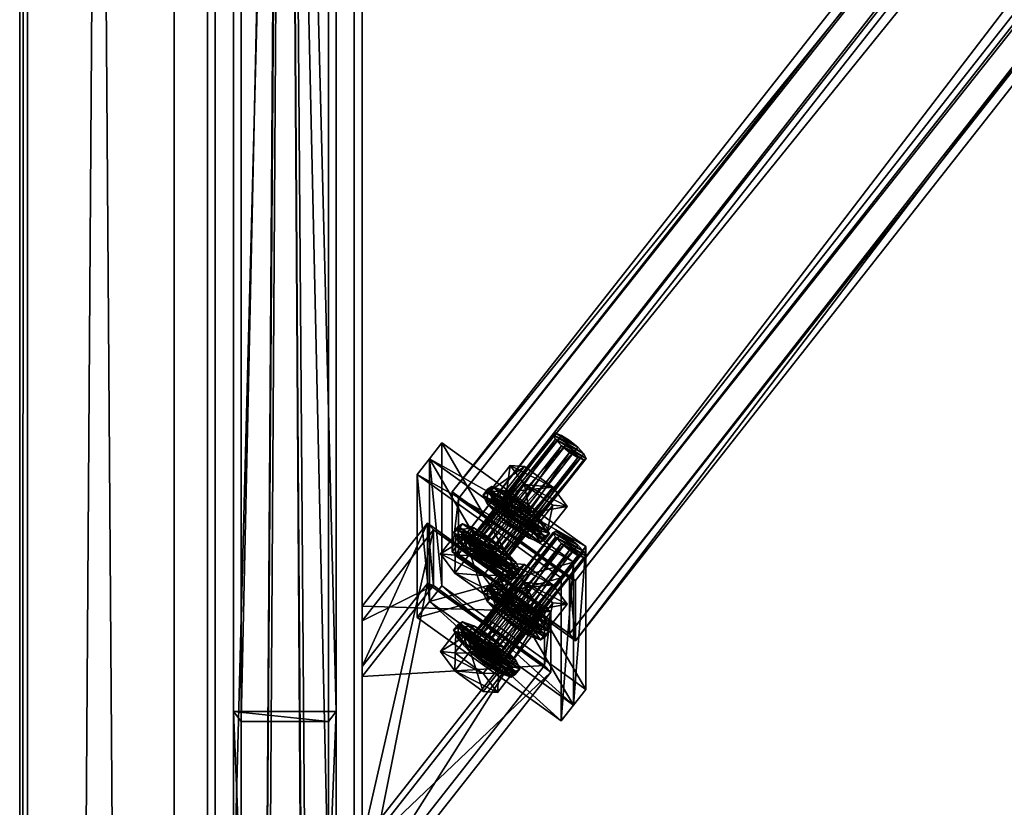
# Model space of a CAD drawing. Header units: millimetres. Extents: x 60485 to 71303, y 100 to 16900.
# Tile 73 of 256: x 60497 to 60880, y 3467 to 3773. Entities that reach past the tile are written whole.
import ezdxf

# ---------------------------------------------------------------- set-up
doc = ezdxf.new("R2010")
doc.units = ezdxf.units.MM
for name, color, linetype in [('13', 7, 'Continuous'), ('3', 7, 'Continuous'), ('4', 7, 'Continuous'), ('6', 7, 'Continuous'), ('99', 7, 'Continuous')]:
    doc.layers.add(name, color=color, linetype=linetype)

msp = doc.modelspace()

# ---------------------------------------------------------------- meshes
at = {"layer": '13', "color": 30}
mesh = msp.add_polyface(dxfattribs=at)
corners = [(60497, 111.44, 3138.5), (60497, 128.98, 3081.12), (60497, 8488.02, 5636.83), (60497, 8470.48, 5694.2), (60500, 128.98, 3081.12), (60500, 8488.02, 5636.83), (60500, 112.32, 3135.63), (60500, 8471.35, 5691.34), (60557, 112.32, 3135.63), (60557, 8471.35, 5691.34), (60557, 111.44, 3138.5), (60557, 8470.48, 5694.2)]
mesh.append_faces([[corners[k] for k in face] for face in [(0, 2, 3, 3), (1, 5, 2, 2), (4, 7, 5, 5), (6, 9, 7, 7), (8, 11, 9, 9), (10, 3, 11, 11), (0, 4, 1, 1), (8, 0, 10, 10), (7, 2, 5, 5)]], dxfattribs={"vtx0": -1, "color": 30})
mesh.append_faces([[corners[k] for k in face] for face in [(4, 0, 6, 6), (6, 0, 8, 8), (3, 7, 11, 11)]], dxfattribs={"vtx0": -1, "vtx1": -1, "color": 30})
mesh.append_faces([[corners[k] for k in face] for face in [(7, 3, 2, 2)]], dxfattribs={"vtx0": -1, "vtx2": -1, "vtx3": -1, "color": 30})
mesh.append_faces([[corners[k] for k in face] for face in [(9, 11, 7, 7)]], dxfattribs={"vtx1": -1, "color": 30})
mesh.append_faces([[corners[k] for k in face] for face in [(0, 1, 2, 2), (1, 4, 5, 5), (4, 6, 7, 7), (6, 8, 9, 9), (8, 10, 11, 11), (10, 0, 3, 3)]], dxfattribs={"vtx2": -1, "vtx3": -1, "color": 30})
at = {"layer": '13', "color": 7}
mesh = msp.add_polyface(dxfattribs=at)
corners = [(60713.83, 3607.15, 3956.35), (60677.56, 3567.74, 3943.18), (60680.76, 3565.13, 3943.5), (60710.63, 3609.77, 3956.03), (60674.37, 3569.73, 3944.91), (60707.44, 3611.75, 3957.75), (60705.1, 3612.58, 3961.07), (60672.03, 3570.55, 3948.22), (60704.24, 3612.03, 3965.08), (60671.17, 3570, 3952.23), (60705.1, 3610.24, 3968.72), (60672.03, 3568.21, 3955.87), (60707.44, 3607.7, 3971.01), (60674.37, 3565.67, 3958.16), (60677.56, 3563.06, 3958.48), (60693.07, 3599.64, 3948.75), (60687.53, 3600.11, 3961.44), (60679.72, 3590.18, 3958.4), (60685.25, 3589.7, 3945.71), (60693.07, 3592.62, 3971.7), (60685.25, 3582.69, 3968.66), (60696.33, 3574.72, 3966.23), (60696.33, 3581.74, 3943.27), (60673.37, 3575.8, 3940.42), (60668.99, 3577.35, 3946.64), (60667.18, 3575.06, 3945.94), (60667.38, 3576.32, 3954.17), (60665.58, 3574.02, 3953.46), (60690.79, 3586.6, 3941.62), (60684.8, 3590.32, 3944.86), (60682.99, 3588.03, 3944.16), (60688.99, 3584.3, 3940.92), (60680.41, 3591.87, 3951.08), (60678.61, 3589.58, 3950.38), (60678.8, 3590.84, 3958.6), (60677, 3588.54, 3957.9), (60680.41, 3587.49, 3965.42), (60678.61, 3585.19, 3964.72), (60684.8, 3582.73, 3969.71), (60682.99, 3580.43, 3969.01), (60690.79, 3577.83, 3970.31), (60688.99, 3575.53, 3969.61), (60696.78, 3581.7, 3942.23), (60701.17, 3576.93, 3946.51), (60702.78, 3573.59, 3953.33), (60701.17, 3572.55, 3960.86), (60694.98, 3571.81, 3966.37), (60699.37, 3570.26, 3960.16), (60700.97, 3571.29, 3952.63), (60699.37, 3574.64, 3945.81), (60694.98, 3579.4, 3941.53)]
mesh.append_faces([[corners[k] for k in face] for face in [(0, 1, 2, 2), (3, 4, 1, 1), (5, 7, 4, 4), (6, 9, 7, 7), (8, 11, 9, 9), (10, 13, 11, 11), (12, 14, 13, 13), (15, 17, 18, 18), (16, 20, 17, 17), (19, 21, 20, 20), (17, 22, 18, 18), (24, 27, 25, 25), (28, 30, 31, 31), (29, 33, 30, 30), (32, 35, 33, 33), (34, 37, 35, 35), (36, 39, 37, 37), (38, 41, 39, 39), (46, 39, 41, 41), (30, 50, 31, 31)]], dxfattribs={"vtx0": -1, "color": 7})
mesh.append_faces([[corners[k] for k in face] for face in [(20, 22, 17, 17), (29, 42, 32, 32), (32, 43, 34, 34), (34, 44, 36, 36), (36, 45, 38, 38), (39, 47, 37, 37), (37, 48, 35, 35), (35, 49, 33, 33), (33, 50, 30, 30)]], dxfattribs={"vtx0": -1, "vtx1": -1, "color": 7})
mesh.append_faces([[corners[k] for k in face] for face in [(5, 6, 7, 7), (6, 8, 9, 9), (8, 10, 11, 11), (10, 12, 13, 13), (15, 16, 17, 17), (16, 19, 20, 20), (23, 24, 25, 25), (24, 26, 27, 27), (28, 29, 30, 30), (29, 32, 33, 33), (32, 34, 35, 35), (34, 36, 37, 37), (36, 38, 39, 39), (38, 40, 41, 41)]], dxfattribs={"vtx2": -1, "vtx3": -1, "color": 7})
mesh = msp.add_polyface(dxfattribs=at)
corners = [(60717.02, 3602.83, 3962.27), (60716.17, 3604.61, 3958.63), (60683.1, 3562.59, 3945.78), (60713.83, 3607.15, 3956.35), (60680.76, 3565.13, 3943.5), (60710.63, 3609.77, 3956.03), (60677.56, 3567.74, 3943.18), (60707.44, 3611.75, 3957.75), (60674.37, 3569.73, 3944.91), (60707.44, 3607.7, 3971.01), (60710.63, 3605.09, 3971.33), (60677.56, 3563.06, 3958.48), (60713.83, 3603.1, 3969.6), (60680.76, 3561.07, 3956.75), (60716.17, 3602.27, 3966.28), (60683.1, 3560.25, 3953.44), (60683.96, 3560.8, 3949.42), (60705.1, 3612.58, 3961.07), (60704.24, 3612.03, 3965.08), (60705.1, 3610.24, 3968.72), (60709.68, 3584.18, 3956.57), (60704.14, 3591.67, 3946.31), (60696.33, 3581.74, 3943.27), (60701.86, 3574.24, 3953.53), (60693.07, 3599.64, 3948.75), (60685.25, 3589.7, 3945.71), (60693.07, 3592.62, 3971.7), (60704.14, 3584.65, 3969.26), (60696.33, 3574.72, 3966.23), (60687.53, 3600.11, 3961.44), (60685.25, 3582.69, 3968.66), (60701.17, 3576.93, 3946.51), (60696.78, 3581.7, 3942.23), (60694.98, 3579.4, 3941.53), (60699.37, 3574.64, 3945.81), (60690.79, 3586.6, 3941.62), (60688.99, 3584.3, 3940.92), (60684.8, 3590.32, 3944.86), (60680.41, 3591.87, 3951.08), (60678.8, 3590.84, 3958.6), (60702.78, 3573.59, 3953.33), (60680.41, 3587.49, 3965.42), (60701.17, 3572.55, 3960.86), (60684.8, 3582.73, 3969.71), (60696.78, 3574.1, 3967.07), (60690.79, 3577.83, 3970.31), (60677, 3588.54, 3957.9), (60700.97, 3571.29, 3952.63), (60678.61, 3589.58, 3950.38)]
mesh.append_faces([[corners[k] for k in face] for face in [(5, 17, 7, 7), (10, 14, 12, 12), (20, 22, 23, 23), (21, 25, 22, 22), (27, 23, 28, 28), (21, 29, 24, 24), (26, 20, 27, 27), (23, 30, 28, 28), (31, 33, 34, 34), (32, 36, 33, 33), (32, 37, 35, 35), (43, 44, 45, 45)]], dxfattribs={"vtx0": -1, "color": 7})
mesh.append_faces([[corners[k] for k in face] for face in [(17, 3, 18, 18), (18, 1, 19, 19), (19, 0, 9, 9), (9, 14, 10, 10), (29, 21, 26, 26)]], dxfattribs={"vtx0": -1, "vtx1": -1, "color": 7})
mesh.append_faces([[corners[k] for k in face] for face in [(17, 5, 3, 3), (18, 3, 1, 1), (19, 1, 0, 0), (9, 0, 14, 14), (26, 21, 20, 20), (30, 23, 22, 22), (38, 32, 31, 31), (39, 31, 40, 40), (41, 40, 42, 42), (43, 42, 44, 44), (46, 47, 34, 34), (48, 34, 33, 33)]], dxfattribs={"vtx0": -1, "vtx2": -1, "vtx3": -1, "color": 7})
mesh.append_faces([[corners[k] for k in face] for face in [(0, 1, 2, 2), (1, 3, 4, 4), (3, 5, 6, 6), (5, 7, 8, 8), (9, 10, 11, 11), (10, 12, 13, 13), (12, 14, 15, 15), (14, 0, 16, 16), (20, 21, 22, 22), (21, 24, 25, 25), (26, 27, 28, 28), (27, 20, 23, 23), (31, 32, 33, 33), (32, 35, 36, 36)]], dxfattribs={"vtx2": -1, "vtx3": -1, "color": 7})
mesh = msp.add_polyface(dxfattribs=at)
corners = [(60710.63, 3571.76, 4080.35), (60705.1, 3574.57, 4085.39), (60707.44, 3573.74, 4082.07), (60713.83, 3569.14, 4080.67), (60704.24, 3574.02, 4089.4), (60716.17, 3566.6, 4082.95), (60705.1, 3572.23, 4093.04), (60717.02, 3564.82, 4086.59), (60707.44, 3569.69, 4095.33), (60716.17, 3564.27, 4090.6), (60710.63, 3567.08, 4095.65), (60713.83, 3565.09, 4093.92), (60704.14, 3553.66, 4070.63), (60687.53, 3562.1, 4085.76), (60693.07, 3561.63, 4073.07), (60717.02, 3602.83, 3962.27), (60683.1, 3562.59, 3945.78), (60683.96, 3560.8, 3949.42), (60716.17, 3604.61, 3958.63), (60680.76, 3565.13, 3943.5), (60710.63, 3605.09, 3971.33), (60680.76, 3561.07, 3956.75), (60677.56, 3563.06, 3958.48), (60713.83, 3603.1, 3969.6), (60683.1, 3560.25, 3953.44), (60716.17, 3602.27, 3966.28), (60674.37, 3565.67, 3958.16), (60688.64, 3557.43, 3948.39), (60683.1, 3564.92, 3938.13), (60677.09, 3557.28, 3935.8), (60672.03, 3565.87, 3963.52), (60683.1, 3557.91, 3961.09), (60691.35, 3559.07, 3948.89), (60689.75, 3562.42, 3942.07), (60687.94, 3560.12, 3941.37), (60689.55, 3556.77, 3948.19), (60685.36, 3567.18, 3937.79), (60683.56, 3564.89, 3937.09), (60677.56, 3569.79, 3936.48), (60679.37, 3563.31, 3965.87), (60685.36, 3559.58, 3962.63), (60683.56, 3557.29, 3961.93), (60668.99, 3577.35, 3946.64), (60667.38, 3576.32, 3954.17), (60668.99, 3572.97, 3960.98), (60689.75, 3558.03, 3956.42), (60673.37, 3568.21, 3965.27), (60671.57, 3565.91, 3964.57), (60687.94, 3555.74, 3955.72), (60667.18, 3570.68, 3960.28), (60665.58, 3574.02, 3953.46), (60702.78, 3573.59, 3953.33), (60701.17, 3576.93, 3946.51), (60699.37, 3574.64, 3945.81), (60700.97, 3571.29, 3952.63), (60690.79, 3577.83, 3970.31), (60696.78, 3574.1, 3967.07), (60694.98, 3571.81, 3966.37), (60688.99, 3575.53, 3969.61), (60701.17, 3572.55, 3960.86), (60699.37, 3570.26, 3960.16), (60682.99, 3580.43, 3969.01), (60678.61, 3585.19, 3964.72)]
mesh.append_faces([[corners[k] for k in face] for face in [(0, 1, 2, 2), (10, 9, 11, 11), (12, 13, 14, 14), (15, 16, 17, 17), (18, 19, 16, 16), (20, 21, 22, 22), (23, 24, 21, 21), (25, 17, 24, 24), (30, 27, 31, 31), (32, 34, 35, 35), (33, 37, 34, 34), (36, 38, 37, 37), (51, 53, 54, 54), (55, 57, 58, 58), (56, 60, 57, 57), (59, 54, 60, 60)]], dxfattribs={"vtx0": -1, "color": 7})
mesh.append_faces([[corners[k] for k in face] for face in [(1, 3, 4, 4), (4, 5, 6, 6), (6, 7, 8, 8), (8, 9, 10, 10)]], dxfattribs={"vtx0": -1, "vtx1": -1, "color": 7})
mesh.append_faces([[corners[k] for k in face] for face in [(1, 0, 3, 3), (4, 3, 5, 5), (6, 5, 7, 7), (8, 7, 9, 9), (26, 24, 17, 17), (30, 28, 27, 27), (42, 36, 33, 33), (43, 33, 32, 32), (44, 32, 45, 45), (46, 45, 40, 40), (47, 41, 48, 48), (49, 48, 35, 35), (50, 35, 34, 34), (61, 57, 60, 60), (62, 60, 54, 54)]], dxfattribs={"vtx0": -1, "vtx2": -1, "vtx3": -1, "color": 7})
mesh.append_faces([[corners[k] for k in face] for face in [(27, 28, 29, 29), (32, 33, 34, 34), (33, 36, 37, 37), (39, 40, 41, 41), (51, 52, 53, 53), (55, 56, 57, 57), (56, 59, 60, 60), (59, 51, 54, 54)]], dxfattribs={"vtx2": -1, "vtx3": -1, "color": 7})
mesh = msp.add_polyface(dxfattribs=at)
corners = [(60683.1, 3560.25, 3953.44), (60677.56, 3563.06, 3958.48), (60680.76, 3561.07, 3956.75), (60674.37, 3565.67, 3958.16), (60683.96, 3560.8, 3949.42), (60672.03, 3568.21, 3955.87), (60683.1, 3562.59, 3945.78), (60671.17, 3570, 3952.23), (60680.76, 3565.13, 3943.5), (60672.03, 3570.55, 3948.22), (60677.56, 3567.74, 3943.18), (60674.37, 3569.73, 3944.91), (60683.1, 3564.92, 3938.13), (60672.03, 3572.89, 3940.57), (60666.01, 3565.25, 3938.23), (60677.09, 3557.28, 3935.8), (60666.49, 3573.37, 3953.26), (60660.48, 3565.73, 3950.93), (60672.03, 3565.87, 3963.52), (60666.01, 3558.23, 3961.19), (60685.36, 3567.18, 3937.79), (60679.37, 3572.08, 3937.18), (60677.56, 3569.79, 3936.48), (60673.37, 3575.8, 3940.42), (60671.57, 3573.51, 3939.72), (60667.18, 3575.06, 3945.94), (60667.38, 3576.32, 3954.17), (60668.99, 3572.97, 3960.98), (60667.18, 3570.68, 3960.28), (60665.58, 3574.02, 3953.46), (60673.37, 3568.21, 3965.27), (60671.57, 3565.91, 3964.57), (60679.37, 3563.31, 3965.87), (60677.56, 3561.01, 3965.17), (60683.56, 3557.29, 3961.93), (60668.99, 3577.35, 3946.64), (60689.75, 3562.42, 3942.07), (60691.35, 3559.07, 3948.89), (60689.75, 3558.03, 3956.42), (60685.36, 3559.58, 3962.63), (60687.94, 3555.74, 3955.72), (60689.55, 3556.77, 3948.19), (60687.94, 3560.12, 3941.37), (60683.56, 3564.89, 3937.09)]
mesh.append_faces([[corners[k] for k in face] for face in [(0, 1, 2, 2), (9, 10, 11, 11), (12, 14, 15, 15), (13, 17, 14, 14), (16, 19, 17, 17), (12, 16, 13, 13), (17, 15, 14, 14), (21, 24, 22, 22), (23, 25, 24, 24), (26, 28, 29, 29), (27, 31, 28, 28), (30, 33, 31, 31), (32, 34, 33, 33), (20, 23, 21, 21), (30, 39, 32, 32), (34, 31, 33, 33), (24, 43, 22, 22)]], dxfattribs={"vtx0": -1, "color": 7})
mesh.append_faces([[corners[k] for k in face] for face in [(1, 0, 3, 3), (3, 4, 5, 5), (5, 6, 7, 7), (7, 8, 9, 9), (16, 12, 18, 18), (19, 15, 17, 17), (23, 20, 35, 35), (35, 36, 26, 26), (26, 37, 27, 27), (27, 38, 30, 30), (31, 40, 28, 28), (28, 41, 29, 29), (29, 42, 25, 25), (25, 43, 24, 24)]], dxfattribs={"vtx0": -1, "vtx1": -1, "color": 7})
mesh.append_faces([[corners[k] for k in face] for face in [(5, 4, 6, 6), (7, 6, 8, 8), (9, 8, 10, 10), (25, 42, 43, 43)]], dxfattribs={"vtx0": -1, "vtx2": -1, "vtx3": -1, "color": 7})
mesh.append_faces([[corners[k] for k in face] for face in [(12, 13, 14, 14), (13, 16, 17, 17), (16, 18, 19, 19), (20, 21, 22, 22), (21, 23, 24, 24), (26, 27, 28, 28), (27, 30, 31, 31), (30, 32, 33, 33)]], dxfattribs={"vtx2": -1, "vtx3": -1, "color": 7})
mesh = msp.add_polyface(dxfattribs=at)
corners = [(60710.63, 3571.76, 4080.35), (60674.37, 3531.72, 4069.23), (60677.56, 3529.73, 4067.5), (60707.44, 3573.74, 4082.07), (60672.03, 3532.54, 4072.54), (60705.1, 3574.57, 4085.39), (60704.24, 3574.02, 4089.4), (60671.17, 3531.99, 4076.55), (60672.03, 3530.21, 4080.19), (60705.1, 3572.23, 4093.04), (60674.37, 3527.67, 4082.48), (60707.44, 3569.69, 4095.33), (60677.56, 3525.05, 4082.8), (60693.07, 3561.63, 4073.07), (60687.53, 3562.1, 4085.76), (60679.72, 3552.17, 4082.72), (60685.25, 3551.69, 4070.03), (60693.07, 3554.61, 4096.02), (60685.25, 3544.68, 4092.98), (60696.33, 3543.73, 4067.59), (60673.37, 3537.79, 4064.74), (60668.99, 3539.35, 4070.96), (60667.18, 3537.05, 4070.26), (60667.38, 3538.31, 4078.49), (60665.58, 3536.02, 4077.78), (60690.79, 3548.59, 4065.94), (60684.8, 3552.31, 4069.18), (60682.99, 3550.02, 4068.48), (60680.41, 3553.86, 4075.4), (60678.61, 3551.57, 4074.7), (60678.8, 3552.83, 4082.92), (60677, 3550.53, 4082.22), (60680.41, 3549.48, 4089.74), (60678.61, 3547.19, 4089.04), (60684.8, 3544.72, 4094.03), (60682.99, 3542.42, 4093.33), (60688.99, 3537.52, 4093.93), (60696.78, 3543.69, 4066.55), (60701.17, 3538.93, 4070.83), (60702.78, 3535.58, 4077.65), (60701.17, 3534.54, 4085.18), (60699.37, 3532.25, 4084.47), (60700.97, 3533.29, 4076.95), (60699.37, 3536.63, 4070.13), (60694.98, 3541.4, 4065.85), (60688.64, 3557.43, 3948.39), (60677.09, 3557.28, 3935.8), (60682.62, 3549.79, 3946.06), (60672.03, 3565.87, 3963.52), (60683.1, 3557.91, 3961.09), (60677.09, 3550.27, 3958.75), (60666.01, 3558.23, 3961.19), (60685.36, 3559.58, 3962.63), (60689.75, 3558.03, 3956.42), (60687.94, 3555.74, 3955.72), (60683.56, 3557.29, 3961.93)]
mesh.append_faces([[corners[k] for k in face] for face in [(0, 1, 2, 2), (3, 4, 1, 1), (5, 7, 4, 4), (6, 8, 7, 7), (9, 10, 8, 8), (11, 12, 10, 10), (13, 15, 16, 16), (14, 18, 15, 15), (15, 19, 16, 16), (21, 24, 22, 22), (26, 29, 27, 27), (28, 31, 29, 29), (30, 33, 31, 31), (32, 35, 33, 33), (34, 36, 35, 35), (45, 46, 47, 47), (48, 50, 51, 51), (49, 47, 50, 50), (47, 51, 50, 50), (52, 54, 55, 55)]], dxfattribs={"vtx0": -1, "color": 7})
mesh.append_faces([[corners[k] for k in face] for face in [(18, 19, 15, 15), (26, 37, 28, 28), (28, 38, 30, 30), (30, 39, 32, 32), (32, 40, 34, 34), (35, 41, 33, 33), (33, 42, 31, 31), (31, 43, 29, 29), (29, 44, 27, 27)]], dxfattribs={"vtx0": -1, "vtx1": -1, "color": 7})
mesh.append_faces([[corners[k] for k in face] for face in [(51, 47, 46, 46)]], dxfattribs={"vtx0": -1, "vtx2": -1, "vtx3": -1, "color": 7})
mesh.append_faces([[corners[k] for k in face] for face in [(5, 6, 7, 7), (13, 14, 15, 15), (14, 17, 18, 18), (20, 21, 22, 22), (21, 23, 24, 24), (25, 26, 27, 27), (26, 28, 29, 29), (28, 30, 31, 31), (30, 32, 33, 33), (32, 34, 35, 35), (48, 49, 50, 50), (49, 45, 47, 47), (52, 53, 54, 54)]], dxfattribs={"vtx2": -1, "vtx3": -1, "color": 7})
mesh = msp.add_polyface(dxfattribs=at)
corners = [(60717.02, 3564.82, 4086.59), (60716.17, 3566.6, 4082.95), (60683.1, 3524.58, 4070.1), (60713.83, 3569.14, 4080.67), (60680.76, 3527.12, 4067.82), (60710.63, 3571.76, 4080.35), (60677.56, 3529.73, 4067.5), (60707.44, 3573.74, 4082.07), (60674.37, 3531.72, 4069.23), (60705.1, 3574.57, 4085.39), (60672.03, 3532.54, 4072.54), (60704.24, 3574.02, 4089.4), (60705.1, 3572.23, 4093.04), (60672.03, 3530.21, 4080.19), (60707.44, 3569.69, 4095.33), (60674.37, 3527.67, 4082.48), (60710.63, 3567.08, 4095.65), (60677.56, 3525.05, 4082.8), (60713.83, 3565.09, 4093.92), (60680.76, 3523.07, 4081.07), (60716.17, 3564.27, 4090.6), (60683.1, 3522.24, 4077.75), (60683.96, 3522.79, 4073.74), (60709.68, 3546.17, 4080.89), (60704.14, 3553.66, 4070.63), (60696.33, 3543.73, 4067.59), (60701.86, 3536.24, 4077.85), (60693.07, 3561.63, 4073.07), (60685.25, 3551.69, 4070.03), (60693.07, 3554.61, 4096.02), (60704.14, 3546.64, 4093.58), (60696.33, 3536.71, 4090.54), (60685.25, 3544.68, 4092.98), (60687.53, 3562.1, 4085.76), (60701.17, 3538.93, 4070.83), (60696.78, 3543.69, 4066.55), (60694.98, 3541.4, 4065.85), (60699.37, 3536.63, 4070.13), (60690.79, 3548.59, 4065.94), (60688.99, 3546.3, 4065.24), (60682.99, 3550.02, 4068.48), (60684.8, 3544.72, 4094.03), (60690.79, 3539.82, 4094.63), (60688.99, 3537.52, 4093.93), (60684.8, 3552.31, 4069.18), (60680.41, 3553.86, 4075.4), (60678.8, 3552.83, 4082.92), (60702.78, 3535.58, 4077.65), (60680.41, 3549.48, 4089.74), (60701.17, 3534.54, 4085.18), (60696.78, 3536.09, 4091.39), (60694.98, 3533.8, 4090.69), (60682.99, 3542.42, 4093.33), (60677, 3550.53, 4082.22), (60700.97, 3533.29, 4076.95), (60678.61, 3551.57, 4074.7), (60689.75, 3558.03, 3956.42), (60691.35, 3559.07, 3948.89), (60689.55, 3556.77, 3948.19), (60687.94, 3555.74, 3955.72)]
mesh.append_faces([[corners[k] for k in face] for face in [(3, 6, 4, 4), (23, 25, 26, 26), (24, 28, 25, 25), (29, 31, 32, 32), (30, 26, 31, 31), (29, 23, 30, 30), (26, 32, 31, 31), (34, 36, 37, 37), (35, 39, 36, 36), (38, 40, 39, 39), (35, 44, 38, 38), (41, 50, 42, 42), (51, 52, 43, 43), (40, 36, 39, 39), (56, 58, 59, 59)]], dxfattribs={"vtx0": -1, "color": 7})
mesh.append_faces([[corners[k] for k in face] for face in [(33, 24, 29, 29)]], dxfattribs={"vtx0": -1, "vtx1": -1, "color": 7})
mesh.append_faces([[corners[k] for k in face] for face in [(29, 24, 23, 23), (32, 26, 25, 25), (45, 35, 34, 34), (46, 34, 47, 47), (48, 47, 49, 49), (41, 49, 50, 50), (53, 54, 37, 37), (55, 37, 36, 36)]], dxfattribs={"vtx0": -1, "vtx2": -1, "vtx3": -1, "color": 7})
mesh.append_faces([[corners[k] for k in face] for face in [(0, 1, 2, 2), (1, 3, 4, 4), (3, 5, 6, 6), (5, 7, 8, 8), (7, 9, 10, 10), (11, 12, 13, 13), (12, 14, 15, 15), (14, 16, 17, 17), (16, 18, 19, 19), (18, 20, 21, 21), (20, 0, 22, 22), (23, 24, 25, 25), (24, 27, 28, 28), (29, 30, 31, 31), (30, 23, 26, 26), (34, 35, 36, 36), (35, 38, 39, 39), (41, 42, 43, 43), (56, 57, 58, 58)]], dxfattribs={"vtx2": -1, "vtx3": -1, "color": 7})
mesh = msp.add_polyface(dxfattribs=at)
corners = [(60717.02, 3564.82, 4086.59), (60683.1, 3524.58, 4070.1), (60683.96, 3522.79, 4073.74), (60716.17, 3566.6, 4082.95), (60680.76, 3527.12, 4067.82), (60710.63, 3567.08, 4095.65), (60680.76, 3523.07, 4081.07), (60677.56, 3525.05, 4082.8), (60713.83, 3565.09, 4093.92), (60683.1, 3522.24, 4077.75), (60716.17, 3564.27, 4090.6), (60674.37, 3527.67, 4082.48), (60672.03, 3530.21, 4080.19), (60688.64, 3519.42, 4072.71), (60683.1, 3526.92, 4062.45), (60677.09, 3519.27, 4060.12), (60682.62, 3511.78, 4070.38), (60683.1, 3519.9, 4085.41), (60677.09, 3512.26, 4083.07), (60672.03, 3527.87, 4087.84), (60691.35, 3521.06, 4073.21), (60689.75, 3524.41, 4066.39), (60687.94, 3522.11, 4065.69), (60689.55, 3518.77, 4072.51), (60685.36, 3529.17, 4062.11), (60683.56, 3526.88, 4061.41), (60679.37, 3534.07, 4061.5), (60677.56, 3531.78, 4060.8), (60679.37, 3525.3, 4090.19), (60685.36, 3521.57, 4086.95), (60683.56, 3519.28, 4086.25), (60689.75, 3520.02, 4080.74), (60687.94, 3517.73, 4080.04), (60668.99, 3539.35, 4070.96), (60667.38, 3538.31, 4078.49), (60668.99, 3534.96, 4085.3), (60673.37, 3530.2, 4089.59), (60671.57, 3527.91, 4088.89), (60667.18, 3532.67, 4084.6), (60665.58, 3536.02, 4077.78), (60667.18, 3537.05, 4070.26), (60702.78, 3535.58, 4077.65), (60701.17, 3538.93, 4070.83), (60699.37, 3536.63, 4070.13), (60700.97, 3533.29, 4076.95), (60690.79, 3539.82, 4094.63), (60696.78, 3536.09, 4091.39), (60694.98, 3533.8, 4090.69), (60688.99, 3537.52, 4093.93), (60701.17, 3534.54, 4085.18), (60699.37, 3532.25, 4084.47), (60682.99, 3542.42, 4093.33), (60678.61, 3547.19, 4089.04)]
mesh.append_faces([[corners[k] for k in face] for face in [(0, 1, 2, 2), (3, 4, 1, 1), (5, 6, 7, 7), (8, 9, 6, 6), (10, 2, 9, 9), (9, 7, 6, 6), (13, 15, 16, 16), (17, 16, 18, 18), (19, 13, 17, 17), (20, 22, 23, 23), (21, 25, 22, 22), (24, 27, 25, 25), (29, 32, 30, 30), (31, 23, 32, 32), (41, 43, 44, 44), (45, 47, 48, 48), (46, 50, 47, 47), (49, 44, 50, 50)]], dxfattribs={"vtx0": -1, "color": 7})
mesh.append_faces([[corners[k] for k in face] for face in [(11, 9, 2, 2), (12, 2, 1, 1), (19, 14, 13, 13), (33, 24, 21, 21), (34, 21, 20, 20), (35, 20, 31, 31), (36, 31, 29, 29), (37, 30, 32, 32), (38, 32, 23, 23), (39, 23, 22, 22), (40, 22, 25, 25), (51, 47, 50, 50), (52, 50, 44, 44)]], dxfattribs={"vtx0": -1, "vtx2": -1, "vtx3": -1, "color": 7})
mesh.append_faces([[corners[k] for k in face] for face in [(13, 14, 15, 15), (17, 13, 16, 16), (20, 21, 22, 22), (21, 24, 25, 25), (24, 26, 27, 27), (28, 29, 30, 30), (29, 31, 32, 32), (31, 20, 23, 23), (41, 42, 43, 43), (45, 46, 47, 47), (46, 49, 50, 50), (49, 41, 44, 44)]], dxfattribs={"vtx2": -1, "vtx3": -1, "color": 7})
mesh = msp.add_polyface(dxfattribs=at)
corners = [(60677.56, 3525.05, 4082.8), (60683.1, 3522.24, 4077.75), (60674.37, 3527.67, 4082.48), (60683.96, 3522.79, 4073.74), (60672.03, 3530.21, 4080.19), (60683.1, 3524.58, 4070.1), (60671.17, 3531.99, 4076.55), (60680.76, 3527.12, 4067.82), (60672.03, 3532.54, 4072.54), (60677.56, 3529.73, 4067.5), (60674.37, 3531.72, 4069.23), (60683.1, 3526.92, 4062.45), (60672.03, 3534.88, 4064.89), (60666.01, 3527.24, 4062.55), (60677.09, 3519.27, 4060.12), (60666.49, 3535.36, 4077.58), (60660.48, 3527.72, 4075.25), (60672.03, 3527.87, 4087.84), (60666.01, 3520.23, 4085.5), (60683.1, 3519.9, 4085.41), (60677.09, 3512.26, 4083.07), (60682.62, 3511.78, 4070.38), (60679.37, 3534.07, 4061.5), (60673.37, 3537.79, 4064.74), (60671.57, 3535.5, 4064.04), (60677.56, 3531.78, 4060.8), (60667.18, 3537.05, 4070.26), (60667.38, 3538.31, 4078.49), (60668.99, 3534.96, 4085.3), (60667.18, 3532.67, 4084.6), (60665.58, 3536.02, 4077.78), (60673.37, 3530.2, 4089.59), (60671.57, 3527.91, 4088.89), (60679.37, 3525.3, 4090.19), (60677.56, 3523.01, 4089.49), (60683.56, 3519.28, 4086.25), (60685.36, 3529.17, 4062.11), (60668.99, 3539.35, 4070.96), (60689.75, 3524.41, 4066.39), (60691.35, 3521.06, 4073.21), (60689.75, 3520.02, 4080.74), (60685.36, 3521.57, 4086.95), (60687.94, 3517.73, 4080.04), (60689.55, 3518.77, 4072.51), (60687.94, 3522.11, 4065.69), (60683.56, 3526.88, 4061.41)]
mesh.append_faces([[corners[k] for k in face] for face in [(8, 9, 10, 10), (11, 13, 14, 14), (12, 16, 13, 13), (15, 18, 16, 16), (17, 20, 18, 18), (11, 15, 12, 12), (21, 18, 20, 20), (16, 14, 13, 13), (22, 24, 25, 25), (23, 26, 24, 24), (27, 29, 30, 30), (28, 32, 29, 29), (31, 34, 32, 32), (33, 35, 34, 34), (36, 23, 22, 22), (31, 41, 33, 33), (35, 32, 34, 34), (24, 45, 25, 25)]], dxfattribs={"vtx0": -1, "color": 7})
mesh.append_faces([[corners[k] for k in face] for face in [(0, 1, 2, 2), (2, 3, 4, 4), (4, 5, 6, 6), (6, 7, 8, 8), (15, 11, 17, 17), (18, 14, 16, 16), (23, 36, 37, 37), (37, 38, 27, 27), (27, 39, 28, 28), (28, 40, 31, 31), (32, 42, 29, 29), (29, 43, 30, 30), (30, 44, 26, 26), (26, 45, 24, 24)]], dxfattribs={"vtx0": -1, "vtx1": -1, "color": 7})
mesh.append_faces([[corners[k] for k in face] for face in [(6, 5, 7, 7), (8, 7, 9, 9), (18, 21, 14, 14)]], dxfattribs={"vtx0": -1, "vtx2": -1, "vtx3": -1, "color": 7})
mesh.append_faces([[corners[k] for k in face] for face in [(11, 12, 13, 13), (12, 15, 16, 16), (15, 17, 18, 18), (17, 19, 20, 20), (22, 23, 24, 24), (27, 28, 29, 29), (28, 31, 32, 32), (31, 33, 34, 34)]], dxfattribs={"vtx2": -1, "vtx3": -1, "color": 7})
at = {"layer": '3', "color": 91}
mesh = msp.add_polyface(dxfattribs=at)
corners = [(60570, 8485, 5564.7), (60630, 8485, 5564.7), (60630, 145.04, 3014.92), (60570, 145.04, 3014.92), (60570, 271.84, 2970.03), (60630, 271.84, 2970.03), (60630, 8485, 5481.04), (60570, 8485, 5481.04), (60570, 145.04, 2970.03), (60627, 8485, 5484.18), (60573, 8485, 5484.18), (60573, 8485, 5561.56), (60627, 8485, 5561.56), (60573, 145.04, 3011.78), (60627, 145.04, 3011.78), (60573, 261.58, 2970.03), (60573, 145.04, 2970.03), (60627, 261.58, 2970.03), (60627, 145.04, 2970.03), (60630, 145.04, 2970.03)]
mesh.append_faces([[corners[k] for k in face] for face in [(0, 2, 3, 3), (4, 6, 7, 7), (4, 3, 8, 8), (0, 4, 7, 7), (12, 13, 14, 14), (15, 11, 10, 10), (13, 15, 16, 16), (17, 10, 9, 9), (17, 14, 18, 18), (12, 17, 9, 9), (8, 13, 16, 16), (18, 2, 19, 19), (5, 1, 6, 6), (2, 5, 19, 19), (5, 18, 19, 19), (15, 8, 16, 16)]], dxfattribs={"vtx0": -1, "color": 91})
mesh.append_faces([[corners[k] for k in face] for face in [(3, 4, 0, 0), (0, 11, 1, 1), (11, 7, 10, 10), (10, 7, 9, 9), (1, 12, 6, 6), (12, 1, 11, 11), (6, 9, 7, 7), (11, 15, 13, 13), (14, 17, 12, 12), (2, 14, 3, 3), (3, 13, 8, 8), (1, 5, 2, 2), (18, 5, 17, 17), (17, 5, 15, 15), (8, 15, 4, 4), (4, 15, 5, 5)]], dxfattribs={"vtx0": -1, "vtx1": -1, "color": 91})
mesh.append_faces([[corners[k] for k in face] for face in [(11, 0, 7, 7), (6, 12, 9, 9), (2, 18, 14, 14), (3, 14, 13, 13)]], dxfattribs={"vtx0": -1, "vtx2": -1, "vtx3": -1, "color": 91})
mesh.append_faces([[corners[k] for k in face] for face in [(0, 1, 2, 2), (4, 5, 6, 6), (12, 11, 13, 13), (17, 15, 10, 10)]], dxfattribs={"vtx2": -1, "vtx3": -1, "color": 91})
mesh = msp.add_polyface(dxfattribs=at)
corners = [(63089.44, 6665.43, 4927.88), (63132.59, 6634.38, 4918.39), (60710.56, 3556.21, 3977.3), (60667.41, 3587.26, 3986.79), (63132.59, 6612.74, 4989.16), (60710.56, 3534.57, 4048.06), (63089.44, 6643.79, 4998.65), (60667.41, 3565.62, 4057.56), (63087.04, 6668.03, 4925.54), (63087.04, 6644.64, 5002.05), (60665.02, 3566.47, 4060.95), (60665.02, 3589.86, 3984.45), (63134.98, 6610.14, 4991.5), (60712.96, 3531.97, 4050.4), (63134.98, 6633.53, 4914.99), (60712.96, 3555.36, 3973.9)]
mesh.append_faces([[corners[k] for k in face] for face in [(0, 2, 3, 3), (1, 5, 2, 2), (4, 7, 5, 5), (6, 3, 7, 7), (8, 10, 11, 11), (9, 13, 10, 10), (12, 15, 13, 13), (14, 11, 15, 15)]], dxfattribs={"vtx0": -1, "color": 91})
mesh.append_faces([[corners[k] for k in face] for face in [(6, 8, 0, 0), (12, 4, 14, 14), (14, 0, 8, 8), (11, 3, 15, 15), (3, 10, 7, 7), (7, 10, 5, 5), (15, 2, 13, 13), (2, 15, 3, 3), (13, 5, 10, 10)]], dxfattribs={"vtx0": -1, "vtx1": -1, "color": 91})
mesh.append_faces([[corners[k] for k in face] for face in [(9, 6, 4, 4), (6, 9, 8, 8), (4, 12, 9, 9), (14, 4, 1, 1), (14, 1, 0, 0), (3, 11, 10, 10), (13, 2, 5, 5)]], dxfattribs={"vtx0": -1, "vtx2": -1, "vtx3": -1, "color": 91})
mesh.append_faces([[corners[k] for k in face] for face in [(0, 1, 2, 2), (1, 4, 5, 5), (4, 6, 7, 7), (6, 0, 3, 3), (8, 9, 10, 10), (9, 12, 13, 13), (12, 14, 15, 15), (14, 8, 11, 11)]], dxfattribs={"vtx2": -1, "vtx3": -1, "color": 91})
mesh = msp.add_polyface(dxfattribs=at)
corners = [(60657.79, 3575.03, 3983.05), (60700.94, 3543.98, 3973.56), (60630, 3453.82, 3945.99), (60630, 3539.71, 3972.25), (60700.94, 3522.35, 4044.33), (60630, 3432.19, 4016.76), (60657.79, 3553.39, 4053.82), (60630, 3518.07, 4043.02), (60655.4, 3577.63, 3980.71), (60655.4, 3554.24, 4057.21), (60630, 3521.97, 4047.35), (60630, 3545.36, 3970.84), (60703.34, 3519.74, 4046.67), (60630, 3426.54, 4018.17), (60703.34, 3543.13, 3970.16), (60630, 3449.93, 3941.67)]
mesh.append_faces([[corners[k] for k in face] for face in [(0, 2, 3, 3), (1, 5, 2, 2), (4, 7, 5, 5), (6, 3, 7, 7), (8, 10, 11, 11), (9, 13, 10, 10), (12, 15, 13, 13), (14, 11, 15, 15)]], dxfattribs={"vtx0": -1, "color": 91})
mesh.append_faces([[corners[k] for k in face] for face in [(9, 6, 12, 12), (6, 8, 0, 0), (14, 0, 8, 8), (11, 3, 15, 15), (3, 10, 7, 7), (7, 10, 5, 5), (15, 2, 13, 13), (2, 15, 3, 3), (13, 5, 10, 10)]], dxfattribs={"vtx0": -1, "vtx1": -1, "color": 91})
mesh.append_faces([[corners[k] for k in face] for face in [(6, 9, 8, 8), (12, 6, 4, 4), (4, 14, 12, 12), (14, 4, 1, 1), (14, 1, 0, 0), (3, 11, 10, 10), (13, 2, 5, 5)]], dxfattribs={"vtx0": -1, "vtx2": -1, "vtx3": -1, "color": 91})
mesh.append_faces([[corners[k] for k in face] for face in [(0, 1, 2, 2), (1, 4, 5, 5), (4, 6, 7, 7), (6, 0, 3, 3), (8, 9, 10, 10), (9, 12, 13, 13), (12, 14, 15, 15), (14, 8, 11, 11)]], dxfattribs={"vtx2": -1, "vtx3": -1, "color": 91})
at = {"layer": '4', "color": 171}
mesh = msp.add_polyface(dxfattribs=at)
corners = [(60583, 4956.57, 3030.03), (60617, 4956.57, 3030.03), (60617, 3430.71, 3935.79), (60583, 3430.71, 3935.79), (60617, 5062.36, 3030.03), (60617, 3500.54, 3957.14), (60583, 5062.36, 3030.03), (60583, 3500.54, 3957.14), (60580, 4950.69, 3030.03), (60580, 5068.23, 3030.03), (60580, 3504.41, 3958.33), (60580, 3426.83, 3934.61), (60620, 5068.23, 3030.03), (60620, 3504.41, 3958.33), (60620, 4950.69, 3030.03), (60620, 3426.83, 3934.61)]
mesh.append_faces([[corners[k] for k in face] for face in [(0, 2, 3, 3), (1, 5, 2, 2), (4, 7, 5, 5), (6, 3, 7, 7), (8, 10, 11, 11), (9, 13, 10, 10), (12, 15, 13, 13), (14, 11, 15, 15)]], dxfattribs={"vtx0": -1, "color": 171})
mesh.append_faces([[corners[k] for k in face] for face in [(9, 6, 12, 12), (6, 8, 0, 0), (0, 8, 1, 1), (12, 4, 14, 14), (4, 12, 6, 6), (14, 1, 8, 8), (11, 3, 15, 15), (3, 10, 7, 7), (7, 10, 5, 5), (15, 2, 13, 13), (2, 15, 3, 3), (13, 5, 10, 10)]], dxfattribs={"vtx0": -1, "vtx1": -1, "color": 171})
mesh.append_faces([[corners[k] for k in face] for face in [(6, 9, 8, 8), (14, 4, 1, 1), (3, 11, 10, 10), (13, 2, 5, 5)]], dxfattribs={"vtx0": -1, "vtx2": -1, "vtx3": -1, "color": 171})
mesh.append_faces([[corners[k] for k in face] for face in [(0, 1, 2, 2), (1, 4, 5, 5), (4, 6, 7, 7), (6, 0, 3, 3), (8, 9, 10, 10), (9, 12, 13, 13), (12, 14, 15, 15), (14, 8, 11, 11)]], dxfattribs={"vtx2": -1, "vtx3": -1, "color": 171})
at = {"layer": '6', "color": 2}
mesh = msp.add_polyface(dxfattribs=at)
corners = [(60573, 8485, 2973.03), (60627, 8485, 2973.03), (60627, 281.65, 2973.03), (60573, 281.65, 2973.03), (60627, 8485, 3027.03), (60627, 458.28, 3027.03), (60573, 8485, 3027.03), (60573, 458.28, 3027.03), (60570, 8485, 2970.03), (60570, 8485, 3030.03), (60570, 468.09, 3030.03), (60570, 271.84, 2970.03), (60630, 8485, 3030.03), (60630, 468.09, 3030.03), (60630, 8485, 2970.03), (60630, 271.84, 2970.03)]
mesh.append_faces([[corners[k] for k in face] for face in [(0, 2, 3, 3), (1, 5, 2, 2), (4, 7, 5, 5), (6, 3, 7, 7), (8, 10, 11, 11), (9, 13, 10, 10), (12, 15, 13, 13), (14, 11, 15, 15)]], dxfattribs={"vtx0": -1, "color": 2})
mesh.append_faces([[corners[k] for k in face] for face in [(9, 6, 12, 12), (6, 8, 0, 0), (0, 8, 1, 1), (12, 4, 14, 14), (4, 12, 6, 6), (14, 1, 8, 8), (11, 3, 15, 15), (3, 10, 7, 7), (7, 10, 5, 5), (15, 2, 13, 13), (2, 15, 3, 3), (13, 5, 10, 10)]], dxfattribs={"vtx0": -1, "vtx1": -1, "color": 2})
mesh.append_faces([[corners[k] for k in face] for face in [(6, 9, 8, 8), (14, 4, 1, 1), (3, 11, 10, 10), (13, 2, 5, 5)]], dxfattribs={"vtx0": -1, "vtx2": -1, "vtx3": -1, "color": 2})
mesh.append_faces([[corners[k] for k in face] for face in [(0, 1, 2, 2), (1, 4, 5, 5), (4, 6, 7, 7), (6, 0, 3, 3), (8, 9, 10, 10), (9, 12, 13, 13), (12, 14, 15, 15), (14, 8, 11, 11)]], dxfattribs={"vtx2": -1, "vtx3": -1, "color": 2})
at = {"layer": '99', "color": 7}
mesh = msp.add_polyface(dxfattribs=at)
corners = [(60716.95, 3513.01, 4102.12), (60661.02, 3553.26, 4114.43), (60661.02, 3608.81, 3932.73), (60716.95, 3568.57, 3920.42), (60656.21, 3547.15, 4112.56), (60656.21, 3602.7, 3930.86), (60712.14, 3506.9, 4100.25), (60712.14, 3562.45, 3918.56)]
mesh.append_faces([[corners[k] for k in face] for face in [(0, 2, 3, 3), (1, 5, 2, 2), (4, 7, 5, 5), (6, 3, 7, 7), (1, 6, 4, 4), (3, 5, 7, 7)]], dxfattribs={"vtx0": -1, "color": 7})
mesh.append_faces([[corners[k] for k in face] for face in [(0, 1, 2, 2), (1, 4, 5, 5), (4, 6, 7, 7), (6, 0, 3, 3), (1, 0, 6, 6), (3, 2, 5, 5)]], dxfattribs={"vtx2": -1, "vtx3": -1, "color": 7})
mesh = msp.add_polyface(dxfattribs=at)
corners = [(60712.14, 3506.9, 4100.25), (60656.21, 3547.15, 4112.56), (60656.21, 3602.7, 3930.86), (60712.14, 3562.45, 3918.56), (60651.4, 3541.04, 4110.69), (60651.4, 3596.59, 3928.99), (60707.33, 3500.79, 4098.38), (60707.33, 3556.34, 3916.69)]
mesh.append_faces([[corners[k] for k in face] for face in [(0, 2, 3, 3), (1, 5, 2, 2), (4, 7, 5, 5), (6, 3, 7, 7), (1, 6, 4, 4), (3, 5, 7, 7)]], dxfattribs={"vtx0": -1, "color": 7})
mesh.append_faces([[corners[k] for k in face] for face in [(0, 1, 2, 2), (1, 4, 5, 5), (4, 6, 7, 7), (6, 0, 3, 3), (1, 0, 6, 6), (3, 2, 5, 5)]], dxfattribs={"vtx2": -1, "vtx3": -1, "color": 7})

doc.saveas('drawing.dxf')
